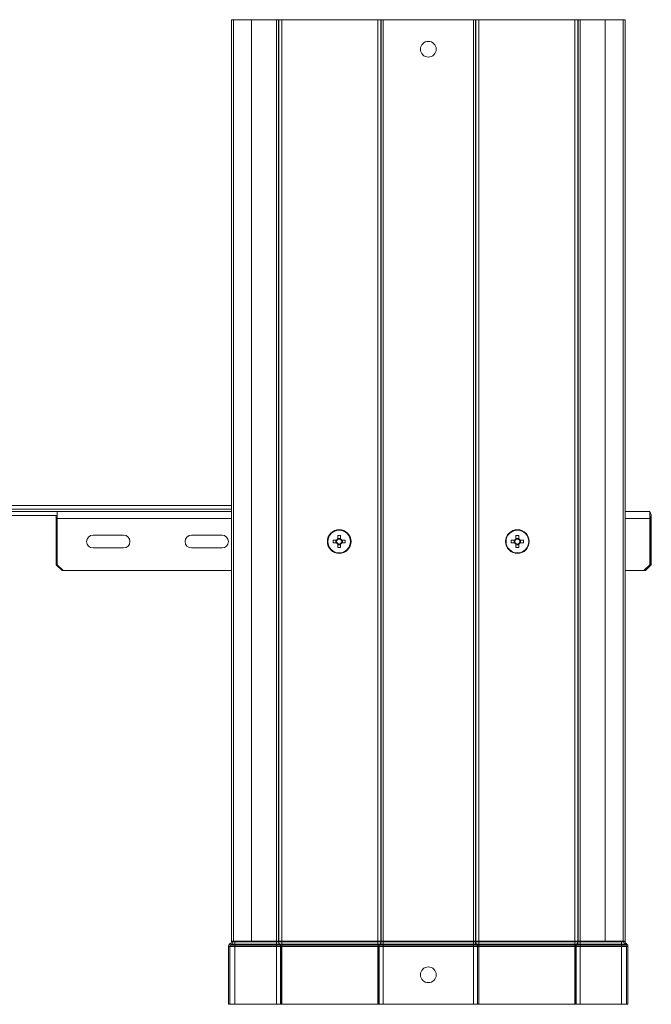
# Model space of a CAD drawing. Header units: millimetres. Extents: x 310 to 2055, y -1075 to 800.
# Tile 9 of 17: x 1734 to 2055, y -1075 to -575. Entities that reach past the tile are written whole.
import ezdxf

# ---------------------------------------------------------------- set-up
doc = ezdxf.new("R2010")
doc.units = ezdxf.units.MM
doc.linetypes.add('K5LT32768', pattern=[0])
doc.linetypes.add('K5LT32769', pattern=[0])

msp = doc.modelspace()

# ---------------------------------------------------------------- linework, layer by layer
at = {"color": 7, "linetype": 'K5LT32768', "lineweight": 15}
for p, q in [((1843.02, -574.99), (1841.89, -574.99)), ((1841.89, -1042.99), (1841.89, -574.99)), ((1843.02, -574.99), (1843.02, -1042.99)), ((1852.12, -574.99), (1843.02, -574.99)), ((1852.12, -1042.99), (1852.12, -574.99)), ((1852.12, -574.99), (1864.78, -574.99)), ((1864.78, -1042.99), (1864.78, -574.99)), ((1864.78, -574.99), (1865.84, -574.99)), ((1865.84, -1042.99), (1865.84, -574.99)), ((1865.84, -574.99), (1865.96, -574.99)), ((1865.96, -1042.99), (1865.96, -574.99)), ((1865.96, -574.99), (1867.51, -574.99)), ((1867.51, -1042.99), (1867.51, -574.99)), ((1867.51, -574.99), (1916.27, -574.99)), ((1916.27, -1042.99), (1916.27, -574.99)), ((1916.27, -574.99), (1917.83, -574.99)), ((1917.83, -1042.99), (1917.83, -574.99)), ((1917.83, -574.99), (1917.94, -574.99)), ((1917.94, -1042.99), (1917.94, -574.99)), ((1917.94, -574.99), (1919, -574.99)), ((1919, -1042.99), (1919, -574.99)), ((1919, -574.99), (1964.78, -574.99)), ((1964.78, -1042.99), (1964.78, -574.99)), ((1964.78, -574.99), (1965.84, -574.99)), ((1965.84, -1042.99), (1965.84, -574.99)), ((1965.84, -574.99), (1965.96, -574.99)), ((1965.96, -1042.99), (1965.96, -574.99)), ((1965.96, -574.99), (1967.51, -574.99)), ((1967.51, -1042.99), (1967.51, -574.99)), ((1967.51, -574.99), (2016.27, -574.99)), ((2016.27, -1042.99), (2016.27, -574.99)), ((2016.27, -574.99), (2017.83, -574.99)), ((2017.83, -1042.99), (2017.83, -574.99)), ((2017.83, -574.99), (2017.94, -574.99)), ((2017.94, -1042.99), (2017.94, -574.99)), ((2017.94, -574.99), (2019, -574.99)), ((2019, -1042.99), (2019, -574.99)), ((2019, -574.99), (2031.67, -574.99)), ((2031.67, -574.99), (2031.67, -1042.99)), ((2040.77, -574.99), (2031.67, -574.99)), ((2040.77, -1042.99), (2040.77, -574.99)), ((2041.89, -574.99), (2040.77, -574.99)), ((2041.89, -1042.99), (2041.89, -574.99)), ((1841.89, -821.74), (1626.89, -821.74)), ((1753.39, -824.74), (1715.39, -824.74)), ((1841.89, -824.74), (1753.39, -824.74)), ((1753.39, -828.24), (1753.39, -824.74)), ((2054.39, -824.74), (2041.89, -824.74)), ((2054.39, -824.74), (2054.39, -828.24)), ((1753.39, -826.74), (1715.39, -826.74)), ((1752.93, -851.74), (1752.93, -828.24)), ((1753.39, -828.24), (1753.39, -851.74)), ((2054.39, -851.74), (2054.39, -828.24)), ((2054.68, -828.24), (2055.07, -828.24)), ((2054.68, -828.24), (2054.68, -851.74)), ((2055.07, -828.24), (2055.07, -851.74)), ((1787.14, -836.74), (1771.64, -836.74)), ((1837.14, -836.74), (1821.64, -836.74)), ((1895.3, -839.28), (1893.55, -839.28)), ((1895.02, -839.28), (1895.02, -840.7)), ((1895.93, -836.89), (1895.93, -838.65)), ((1897.35, -838.36), (1895.93, -838.36)), ((1897.35, -838.65), (1897.35, -836.89)), ((1899.73, -839.28), (1897.98, -839.28)), ((1898.27, -840.7), (1898.27, -839.28)), ((1985.8, -839.28), (1984.05, -839.28)), ((1985.52, -839.28), (1985.52, -840.7)), ((1986.43, -836.89), (1986.43, -838.65)), ((1987.85, -838.36), (1986.43, -838.36)), ((1987.85, -838.65), (1987.85, -836.89)), ((1990.23, -839.28), (1988.48, -839.28)), ((1988.77, -840.7), (1988.77, -839.28)), ((1771.64, -843.24), (1787.14, -843.24)), ((1821.64, -843.24), (1837.14, -843.24)), ((1893.55, -840.7), (1895.3, -840.7)), ((1895.93, -841.32), (1895.93, -843.08)), ((1895.93, -841.61), (1897.35, -841.61)), ((1897.35, -843.08), (1897.35, -841.32)), ((1897.98, -840.7), (1899.73, -840.7)), ((1984.05, -840.7), (1985.8, -840.7)), ((1986.43, -841.32), (1986.43, -843.08)), ((1986.43, -841.61), (1987.85, -841.61)), ((1987.85, -843.08), (1987.85, -841.32)), ((1988.48, -840.7), (1990.23, -840.7)), ((1752.93, -851.74), (1755.88, -854.74)), ((1753.39, -851.74), (1756.39, -854.74)), ((1756.39, -854.74), (1755.88, -854.74)), ((1756.39, -854.74), (1841.89, -854.74)), ((2041.89, -854.74), (2051.39, -854.74)), ((2051.39, -854.74), (2054.39, -851.74)), ((2051.74, -854.74), (2051.39, -854.74)), ((2051.74, -854.74), (2054.68, -851.74)), ((2052.13, -854.74), (2051.74, -854.74)), ((2055.07, -851.74), (2052.13, -854.74)), ((2054.68, -851.74), (2055.07, -851.74)), ((1841.53, -1044), (1841.01, -1044.47)), ((1841.49, -1044.99), (1841.01, -1044.47)), ((1842, -1044.52), (1841.49, -1044.99)), ((1841.49, -1044.99), (1843.69, -1044.99)), ((1842, -1044.52), (1841.53, -1044)), ((1843.02, -1042.99), (1841.89, -1042.99)), ((1841.89, -1042.99), (1841.89, -1043.19)), ((1842.59, -1043.19), (1841.89, -1043.19)), ((1842, -1044.52), (1843.69, -1044.52)), ((1842.59, -1042.99), (1842.59, -1043.19)), ((1842.59, -1043.19), (1843.69, -1043.19)), ((1852.12, -1042.99), (1843.02, -1042.99)), ((1843.69, -1042.99), (1843.69, -1043.19)), ((1843.69, -1043.19), (1843.69, -1044.52)), ((1843.69, -1043.19), (1864.78, -1043.19)), ((1843.69, -1044.52), (1843.69, -1044.99)), ((1843.69, -1044.52), (1864.78, -1044.52)), ((1843.69, -1044.99), (1843.69, -1045.65)), ((1843.69, -1044.99), (1864.78, -1044.99)), ((1852.12, -1042.99), (1864.78, -1042.99)), ((1864.78, -1042.99), (1865.84, -1042.99)), ((1864.78, -1042.99), (1864.78, -1043.19)), ((1864.78, -1043.19), (1864.78, -1044.52)), ((1864.78, -1043.19), (1865.84, -1043.19)), ((1864.78, -1044.52), (1866.26, -1044.52)), ((1864.78, -1044.52), (1864.78, -1044.99)), ((1864.78, -1044.99), (1866.62, -1044.99)), ((1864.78, -1044.99), (1864.78, -1045.65)), ((1865.84, -1042.99), (1865.96, -1042.99)), ((1865.84, -1042.99), (1865.84, -1043.19)), ((1865.84, -1043.19), (1865.96, -1043.19)), ((1865.96, -1042.99), (1867.51, -1042.99)), ((1865.96, -1042.99), (1865.96, -1043.19)), ((1865.96, -1043.19), (1867.51, -1043.19)), ((1866.26, -1044.52), (1866.37, -1044.52)), ((1866.26, -1044.52), (1866.62, -1044.99)), ((1866.37, -1044.52), (1867.51, -1044.52)), ((1866.37, -1044.52), (1866.74, -1044.99)), ((1866.62, -1044.99), (1866.74, -1044.99)), ((1866.74, -1044.99), (1867.51, -1044.99)), ((1867.51, -1042.99), (1916.27, -1042.99)), ((1867.51, -1042.99), (1867.51, -1043.19)), ((1867.51, -1043.19), (1867.51, -1044.52)), ((1867.51, -1043.19), (1916.27, -1043.19)), ((1867.51, -1044.52), (1916.27, -1044.52)), ((1867.51, -1044.52), (1867.51, -1044.99)), ((1867.51, -1044.99), (1916.27, -1044.99)), ((1867.51, -1044.99), (1867.51, -1045.65)), ((1916.27, -1042.99), (1917.83, -1042.99)), ((1916.27, -1042.99), (1916.27, -1043.19)), ((1916.27, -1043.19), (1916.27, -1044.52)), ((1916.27, -1043.19), (1917.83, -1043.19)), ((1916.27, -1044.52), (1917.41, -1044.52)), ((1916.27, -1044.52), (1916.27, -1044.99)), ((1916.27, -1044.99), (1917.04, -1044.99)), ((1916.27, -1044.99), (1916.27, -1045.65)), ((1917.41, -1044.52), (1917.04, -1044.99)), ((1917.04, -1044.99), (1917.16, -1044.99)), ((1917.53, -1044.52), (1917.16, -1044.99)), ((1917.16, -1044.99), (1919, -1044.99)), ((1917.41, -1044.52), (1917.53, -1044.52)), ((1917.53, -1044.52), (1919, -1044.52)), ((1917.83, -1042.99), (1917.94, -1042.99)), ((1917.83, -1042.99), (1917.83, -1043.19)), ((1917.83, -1043.19), (1917.94, -1043.19)), ((1917.94, -1042.99), (1919, -1042.99)), ((1917.94, -1042.99), (1917.94, -1043.19)), ((1917.94, -1043.19), (1919, -1043.19)), ((1919, -1042.99), (1964.78, -1042.99)), ((1919, -1042.99), (1919, -1043.19)), ((1919, -1043.19), (1919, -1044.52)), ((1919, -1043.19), (1964.78, -1043.19)), ((1919, -1044.52), (1919, -1044.99)), ((1919, -1044.52), (1964.78, -1044.52)), ((1919, -1044.99), (1919, -1045.65)), ((1919, -1044.99), (1964.78, -1044.99)), ((1964.78, -1042.99), (1965.84, -1042.99)), ((1964.78, -1042.99), (1964.78, -1043.19)), ((1964.78, -1043.19), (1965.84, -1043.19)), ((1964.78, -1043.19), (1964.78, -1044.52)), ((1964.78, -1044.52), (1966.26, -1044.52)), ((1964.78, -1044.52), (1964.78, -1044.99)), ((1964.78, -1044.99), (1966.62, -1044.99)), ((1964.78, -1044.99), (1964.78, -1045.65)), ((1965.84, -1042.99), (1965.96, -1042.99)), ((1965.84, -1042.99), (1965.84, -1043.19)), ((1965.84, -1043.19), (1965.96, -1043.19)), ((1965.96, -1042.99), (1967.51, -1042.99)), ((1965.96, -1042.99), (1965.96, -1043.19)), ((1965.96, -1043.19), (1967.51, -1043.19)), ((1966.26, -1044.52), (1966.37, -1044.52)), ((1966.26, -1044.52), (1966.62, -1044.99)), ((1966.37, -1044.52), (1967.51, -1044.52)), ((1966.37, -1044.52), (1966.74, -1044.99)), ((1966.62, -1044.99), (1966.74, -1044.99)), ((1966.74, -1044.99), (1967.51, -1044.99)), ((1967.51, -1042.99), (2016.27, -1042.99)), ((1967.51, -1042.99), (1967.51, -1043.19)), ((1967.51, -1043.19), (1967.51, -1044.52)), ((1967.51, -1043.19), (2016.27, -1043.19)), ((1967.51, -1044.52), (2016.27, -1044.52)), ((1967.51, -1044.52), (1967.51, -1044.99)), ((1967.51, -1044.99), (2016.27, -1044.99)), ((1967.51, -1044.99), (1967.51, -1045.65)), ((2016.27, -1042.99), (2017.83, -1042.99)), ((2016.27, -1042.99), (2016.27, -1043.19)), ((2016.27, -1043.19), (2016.27, -1044.52)), ((2016.27, -1043.19), (2017.83, -1043.19)), ((2016.27, -1044.52), (2017.41, -1044.52)), ((2016.27, -1044.52), (2016.27, -1044.99)), ((2016.27, -1044.99), (2017.04, -1044.99)), ((2016.27, -1044.99), (2016.27, -1045.65)), ((2017.41, -1044.52), (2017.04, -1044.99)), ((2017.04, -1044.99), (2017.16, -1044.99)), ((2017.53, -1044.52), (2017.16, -1044.99)), ((2017.16, -1044.99), (2019, -1044.99)), ((2017.41, -1044.52), (2017.53, -1044.52)), ((2017.53, -1044.52), (2019, -1044.52)), ((2017.83, -1042.99), (2017.94, -1042.99)), ((2017.83, -1042.99), (2017.83, -1043.19)), ((2017.83, -1043.19), (2017.94, -1043.19)), ((2017.94, -1042.99), (2019, -1042.99)), ((2017.94, -1042.99), (2017.94, -1043.19)), ((2017.94, -1043.19), (2019, -1043.19)), ((2019, -1042.99), (2031.67, -1042.99)), ((2019, -1042.99), (2019, -1043.19)), ((2019, -1043.19), (2019, -1044.52)), ((2019, -1043.19), (2040.09, -1043.19)), ((2019, -1044.52), (2019, -1044.99)), ((2019, -1044.52), (2040.09, -1044.52)), ((2019, -1044.99), (2019, -1045.65)), ((2019, -1044.99), (2040.09, -1044.99)), ((2040.77, -1042.99), (2031.67, -1042.99)), ((2040.09, -1042.99), (2040.09, -1043.19)), ((2040.09, -1043.19), (2041.19, -1043.19)), ((2040.09, -1043.19), (2040.09, -1044.52)), ((2040.09, -1044.52), (2041.78, -1044.52)), ((2040.09, -1044.52), (2040.09, -1044.99)), ((2040.09, -1044.99), (2042.3, -1044.99)), ((2040.09, -1044.99), (2040.09, -1045.65)), ((2041.89, -1042.99), (2040.77, -1042.99)), ((2041.19, -1042.99), (2041.19, -1043.19)), ((2041.19, -1043.19), (2041.89, -1043.19)), ((2041.78, -1044.52), (2042.25, -1044)), ((2041.78, -1044.52), (2042.3, -1044.99)), ((2041.89, -1042.99), (2041.89, -1043.19)), ((2042.25, -1044), (2042.77, -1044.47)), ((2042.3, -1044.99), (2042.77, -1044.47)), ((1841.19, -1045.65), (1840.49, -1045.65)), ((1840.49, -1045.65), (1840.49, -1074.99)), ((1841.19, -1045.65), (1841.19, -1074.99)), ((1841.19, -1045.65), (1843.69, -1045.65)), ((1843.69, -1045.65), (1843.69, -1074.99)), ((1843.69, -1045.65), (1864.78, -1045.65)), ((1864.78, -1045.65), (1866.83, -1045.65)), ((1864.78, -1045.65), (1864.78, -1074.99)), ((1866.83, -1045.65), (1866.95, -1045.65)), ((1866.83, -1045.65), (1866.83, -1074.99)), ((1866.95, -1045.65), (1867.51, -1045.65)), ((1866.95, -1045.65), (1866.95, -1074.99)), ((1867.51, -1045.65), (1916.27, -1045.65)), ((1867.51, -1045.65), (1867.51, -1074.99)), ((1916.27, -1045.65), (1916.84, -1045.65)), ((1916.27, -1045.65), (1916.27, -1074.99)), ((1916.84, -1045.65), (1916.84, -1074.99)), ((1916.84, -1045.65), (1916.95, -1045.65)), ((1916.95, -1045.65), (1919, -1045.65)), ((1916.95, -1045.65), (1916.95, -1074.99)), ((1919, -1045.65), (1919, -1074.99)), ((1919, -1045.65), (1964.78, -1045.65)), ((1964.78, -1045.65), (1966.83, -1045.65)), ((1964.78, -1045.65), (1964.78, -1074.99)), ((1966.83, -1045.65), (1966.95, -1045.65)), ((1966.83, -1045.65), (1966.83, -1074.99)), ((1966.95, -1045.65), (1967.51, -1045.65)), ((1966.95, -1045.65), (1966.95, -1074.99)), ((1967.51, -1045.65), (2016.27, -1045.65)), ((1967.51, -1045.65), (1967.51, -1074.99)), ((2016.27, -1045.65), (2016.84, -1045.65)), ((2016.27, -1045.65), (2016.27, -1074.99)), ((2016.84, -1045.65), (2016.84, -1074.99)), ((2016.84, -1045.65), (2016.95, -1045.65)), ((2016.95, -1045.65), (2019, -1045.65)), ((2016.95, -1045.65), (2016.95, -1074.99)), ((2019, -1045.65), (2019, -1074.99)), ((2019, -1045.65), (2040.09, -1045.65)), ((2040.09, -1045.65), (2040.09, -1074.99)), ((2040.09, -1045.65), (2042.59, -1045.65)), ((2042.59, -1045.65), (2043.29, -1045.65)), ((2042.59, -1045.65), (2042.59, -1074.99)), ((2043.29, -1045.65), (2043.29, -1074.99)), ((1841.19, -1074.99), (1840.49, -1074.99)), ((1841.19, -1074.99), (1843.69, -1074.99)), ((1843.69, -1074.99), (1864.78, -1074.99)), ((1864.78, -1074.99), (1866.83, -1074.99)), ((1866.83, -1074.99), (1866.95, -1074.99)), ((1866.95, -1074.99), (1867.51, -1074.99)), ((1867.51, -1074.99), (1916.27, -1074.99)), ((1916.27, -1074.99), (1916.84, -1074.99)), ((1916.84, -1074.99), (1916.95, -1074.99)), ((1916.95, -1074.99), (1919, -1074.99)), ((1919, -1074.99), (1964.78, -1074.99)), ((1964.78, -1074.99), (1966.83, -1074.99)), ((1966.83, -1074.99), (1966.95, -1074.99)), ((1966.95, -1074.99), (1967.51, -1074.99)), ((1967.51, -1074.99), (2016.27, -1074.99)), ((2016.27, -1074.99), (2016.84, -1074.99)), ((2016.84, -1074.99), (2016.95, -1074.99)), ((2016.95, -1074.99), (2019, -1074.99)), ((2019, -1074.99), (2040.09, -1074.99)), ((2040.09, -1074.99), (2042.59, -1074.99)), ((2042.59, -1074.99), (2043.29, -1074.99))]:
    msp.add_line(p, q, dxfattribs=at)
at = {"color": 8, "linetype": 'K5LT32769', "lineweight": 15, "true_color": 0x808080}
for p, q in [((1626.89, -823.54), (1841.89, -823.54)), ((1752.93, -828.24), (1753.39, -828.24)), ((1753.39, -828.24), (1841.89, -828.24)), ((2041.89, -828.24), (2054.39, -828.24)), ((2054.39, -828.24), (2054.68, -828.24))]:
    msp.add_line(p, q, dxfattribs=at)
at = {"color": 7, "linetype": 'K5LT32768', "lineweight": 15}
for centre, radius in [((1941.89, -589.99), 4), ((1896.64, -839.99), 6), ((1896.64, -839.99), 5.77), ((1987.14, -839.99), 6), ((1987.14, -839.99), 5.77), ((1941.89, -1059.99), 4)]:
    msp.add_circle(centre, radius, dxfattribs=at)
for centre, radius, start, end in [((2050.08, -827.39), 5.07, 350.4405, 31.6309), ((1750.79, -827.87), 2.17, 350.4415, 31.6292), ((2052.54, -827.87), 2.17, 350.4401, 31.6312), ((1771.64, -839.99), 3.25, 90, 270), ((1787.14, -839.99), 3.25, 270, 90), ((1821.64, -839.99), 3.25, 90, 270), ((1837.14, -839.99), 3.25, 270, 90), ((1915.68, -839.99), 22.14, 178.1623, 181.8377), ((1896.64, -839.99), 1.51, 117.9589, 152.0411), ((1896.64, -839.99), 1.28, 146.3257, 213.6743), ((1896.64, -839.99), 1.28, 123.6743, 146.3257), ((1896.64, -859.03), 22.14, 88.1626, 91.8374), ((1896.64, -839.99), 1.28, 56.3257, 123.6743), ((1896.64, -839.99), 1.51, 27.9589, 62.0411), ((1896.64, -839.99), 1.28, 33.6743, 56.3257), ((1896.64, -839.99), 1.28, 326.3257, 33.6743), ((1877.6, -839.99), 22.14, 358.1623, 1.8377), ((2006.15, -839.99), 22.11, 178.1602, 181.8398), ((1987.14, -839.99), 1.51, 117.9589, 152.0411), ((1987.14, -839.99), 1.28, 146.3257, 213.6743), ((1987.14, -839.99), 1.28, 123.6743, 146.3257), ((1987.14, -859.03), 22.14, 88.1626, 91.8374), ((1987.14, -839.99), 1.28, 56.3257, 123.6743), ((1987.14, -839.99), 1.51, 27.9589, 62.0411), ((1987.14, -839.99), 1.28, 33.6743, 56.3257), ((1987.14, -839.99), 1.28, 326.3257, 33.6743), ((1968.13, -839.99), 22.11, 358.1602, 1.8398), ((1896.64, -839.99), 1.51, 207.9589, 242.0411), ((1896.64, -839.99), 1.28, 213.6743, 236.3257), ((1896.64, -839.99), 1.28, 236.3257, 303.6743), ((1896.64, -820.95), 22.14, 268.1626, 271.8374), ((1896.64, -839.99), 1.51, 297.9589, 332.0411), ((1896.64, -839.99), 1.28, 303.6743, 326.3257), ((1987.14, -839.99), 1.51, 207.9589, 242.0411), ((1987.14, -839.99), 1.28, 213.6743, 236.3257), ((1987.14, -839.99), 1.28, 236.3257, 303.6743), ((1987.14, -820.94), 22.14, 268.1626, 271.8374), ((1987.14, -839.99), 1.51, 297.9589, 332.0411), ((1987.14, -839.99), 1.28, 303.6743, 326.3257), ((1842.09, -1045.65), 1.6, 132.3141, 180), ((1842.09, -1045.65), 0.9, 132.3141, 180), ((1840.79, -1043.19), 1.1, 312.3141, 0), ((1840.79, -1043.19), 1.8, 312.3141, 0), ((1868.03, -1043.23), 2.19, 178.8053, 215.9031), ((1868.15, -1043.23), 2.19, 178.8061, 215.9023), ((1865.73, -1045.63), 1.1, 358.806, 35.9023), ((1865.85, -1045.63), 1.1, 358.8045, 35.9038), ((1917.93, -1045.63), 1.1, 144.0979, 181.1914), ((1918.05, -1045.63), 1.1, 144.0977, 181.194), ((1915.63, -1043.23), 2.19, 324.0977, 1.1939), ((1915.75, -1043.23), 2.19, 324.0969, 1.1947), ((1968.03, -1043.23), 2.19, 178.807, 215.9014), ((1968.15, -1043.23), 2.19, 178.807, 215.9014), ((1965.73, -1045.63), 1.1, 358.8056, 35.9004), ((1965.85, -1045.63), 1.1, 358.802, 35.904), ((2017.93, -1045.63), 1.1, 144.0994, 181.1899), ((2018.05, -1045.63), 1.1, 144.096, 181.198), ((2015.63, -1043.23), 2.19, 324.0986, 1.193), ((2015.75, -1043.23), 2.19, 324.0986, 1.193), ((2042.99, -1043.19), 1.8, 180, 227.6859), ((2042.99, -1043.19), 1.1, 180, 227.6859), ((2041.69, -1045.65), 0.9, 0, 47.6859), ((2041.69, -1045.65), 1.6, 0, 47.6859)]:
    msp.add_arc(centre, radius, start, end, dxfattribs=at)

doc.saveas('drawing.dxf')
